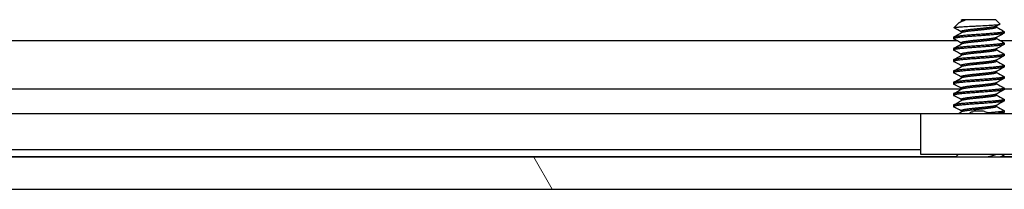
# Model space of a CAD drawing. Header units: millimetres. Extents: x 80 to 2248, y 80 to 1719.
# Tile 18 of 77: x 399 to 454, y 1480 to 1490. Entities that reach past the tile are written whole.
import ezdxf

# ---------------------------------------------------------------- set-up
doc = ezdxf.new("R2010")
doc.units = ezdxf.units.MM
doc.header["$LTSCALE"] = 8.333333
doc.layers.add('Hatch (ANSI)', color=7, linetype='Continuous', lineweight=18)
doc.layers.add('Visible (ANSI)', color=7, linetype='Continuous', lineweight=25)

msp = doc.modelspace()

# ---------------------------------------------------------------- hatches: boundary and pattern name
at = {"layer": 'Hatch (ANSI)'}
h = msp.add_hatch(dxfattribs=at)
h.set_pattern_fill('ANSI31', color=256, scale=211.666667, angle=75, style=0)
h.set_pattern_definition([(120, (0, 0), (-22.9136, -13.22917), [])])
h.paths.add_polyline_path([(350.5197, 1481.8713), (350.5197, 1480.0679), (757.9611, 1480.0679), (757.9611, 1481.8713)])

# ---------------------------------------------------------------- linework, layer by layer
at = {"layer": 'Visible (ANSI)'}
for p, q in [((451.6943, 1489.5929), (451.6476, 1489.5462)), ((451.8613, 1489.5462), (451.6476, 1489.5462)), ((451.6476, 1489.5462), (451.6476, 1489.4895)), ((453.5866, 1489.5929), (451.6943, 1489.5929)), ((453.5866, 1489.5929), (453.8289, 1489.3505)), ((451.4995, 1489.3981), (451.2477, 1489.1463)), ((451.6476, 1488.9246), (451.6476, 1488.8545)), ((453.6332, 1489.2322), (453.6332, 1489.1627)), ((454.0628, 1488.9246), (454.0628, 1488.8452)), ((358.0769, 1488.4204), (451.3973, 1488.4204)), ((451.218, 1488.6071), (451.218, 1488.5277)), ((453.6332, 1488.5972), (453.6332, 1488.5277)), ((453.8408, 1488.4204), (654.5785, 1488.4204)), ((451.218, 1487.9721), (451.218, 1487.8927)), ((451.6476, 1488.2896), (451.6476, 1488.2195)), ((453.6332, 1487.9622), (453.6332, 1487.8927)), ((454.0628, 1488.2896), (454.0628, 1488.2102)), ((451.218, 1487.3371), (451.218, 1487.2577)), ((451.6476, 1487.6546), (451.6476, 1487.5845)), ((453.6332, 1487.3272), (453.6332, 1487.2577)), ((454.0628, 1487.6546), (454.0628, 1487.5752)), ((451.218, 1486.7021), (451.218, 1486.6227)), ((451.6476, 1487.0196), (451.6476, 1486.9495)), ((454.0628, 1487.0196), (454.0628, 1486.9402)), ((451.6476, 1486.3846), (451.6476, 1486.3145)), ((453.6332, 1486.6922), (453.6332, 1486.6227)), ((454.0628, 1486.3846), (454.0628, 1486.3052)), ((358.2413, 1485.7138), (451.6476, 1485.7138)), ((451.218, 1486.0671), (451.218, 1485.9877)), ((451.6476, 1485.7496), (451.6476, 1485.6795)), ((453.6332, 1486.0572), (453.6332, 1485.9877)), ((454.0628, 1485.7496), (454.0628, 1485.6702)), ((454.0628, 1485.7138), (654.8476, 1485.7138)), ((451.218, 1485.4321), (451.218, 1485.3527)), ((451.6476, 1485.1146), (451.6476, 1485.0445)), ((453.6332, 1485.4222), (453.6332, 1485.3527)), ((454.0628, 1485.1146), (454.0628, 1485.0352)), ((451.218, 1484.7971), (451.218, 1484.7177)), ((453.6332, 1484.7872), (453.6332, 1484.7177)), ((449.3869, 1484.3099), (361.593, 1484.3099)), ((449.3869, 1482.0279), (449.3869, 1484.3279)), ((449.3869, 1484.3279), (455.8869, 1484.3279)), ((451.6476, 1484.4796), (451.6476, 1484.4095)), ((454.0628, 1484.4796), (454.0628, 1484.4002)), ((449.3869, 1482.2779), (362.219, 1482.2779)), ((757.9611, 1481.8713), (350.5197, 1481.8713)), ((451.3452, 1481.8969), (358.2413, 1481.8969)), ((455.8869, 1482.0279), (449.3869, 1482.0279)), ((451.4762, 1482.0279), (451.3196, 1481.8713)), ((451.4751, 1482.0267), (451.4731, 1482.0279)), ((454.0628, 1481.9396), (454.0628, 1481.8713)), ((654.5452, 1481.8969), (454.0628, 1481.8969)), ((350.5197, 1480.0679), (757.9611, 1480.0679))]:
    msp.add_line(p, q, dxfattribs=at)
msp.add_ellipse((452.6369, 1484.4245), major_axis=(0.343, 0), ratio=0.1068566, start_param=0.4127074, end_param=2.7288852, dxfattribs=at)
for points, knots in [([(451.6342, 1489.4728), (451.6074, 1489.4627), (451.5596, 1489.4435), (451.514, 1489.4112), (451.5061, 1489.4047), (451.4995, 1489.3981)], [-0.169469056, -0.169469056, -0.169469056, -0.169469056, -0.142100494, -0.142100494, -0.135141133, -0.135141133, -0.135141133, -0.135141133]), ([(451.2513, 1489.1371), (451.2481, 1489.139), (451.2463, 1489.1408), (451.2461, 1489.1426), (451.2455, 1489.147), (451.2536, 1489.1513), (451.2704, 1489.1555), (451.2871, 1489.1597), (451.3128, 1489.1638), (451.3462, 1489.1677)], [0.00042803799, 0.00042803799, 0.00042803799, 0.00042803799, 0.00054045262, 0.00054045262, 0.00054045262, 0.00081067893, 0.00081067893, 0.00081067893, 0.00108090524, 0.00108090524, 0.00108090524, 0.00108090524]), ([(451.3462, 1489.1677), (451.405, 1489.1745), (451.4761, 1489.1806), (451.6137, 1489.1914), (451.6999, 1489.1974), (451.9301, 1489.212), (452.0816, 1489.2204), (452.3224, 1489.2323), (452.4058, 1489.236), (452.6567, 1489.2479), (452.8246, 1489.2565), (453.1404, 1489.2743), (453.2854, 1489.2832), (453.5081, 1489.2985), (453.6219, 1489.306), (453.7736, 1489.3242), (453.8138, 1489.3325), (453.8313, 1489.3442), (453.8321, 1489.3474), (453.8289, 1489.3505)], [-0.3275077, -0.3275077, -0.3275077, -0.3275077, -0.298679, -0.298679, -0.26513723, -0.26513723, -0.21824944, -0.21824944, -0.19498337, -0.19498337, -0.1484776, -0.1484776, -0.10250817, -0.10250817, -0.06653819, -0.06653819, -0.03897493, -0.03897493, -0.02853075, -0.02853075, -0.02853075, -0.02853075]), ([(452.0869, 1484.3278), (452.1057, 1484.3422), (452.1254, 1484.3555), (452.1731, 1484.3839), (452.2019, 1484.3981), (452.2614, 1484.4221), (452.2925, 1484.4318), (452.3227, 1484.4392)], [0.012495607, 0.012495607, 0.012495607, 0.012495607, 0.0195994, 0.0195994, 0.029259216, 0.029259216, 0.039250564, 0.039250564, 0.039250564, 0.039250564]), ([(452.9511, 1484.4392), (452.9943, 1484.4287), (453.0391, 1484.4132), (453.1183, 1484.3749), (453.154, 1484.3531), (453.187, 1484.3279)], [0, 0, 0, 0, 0.014245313, 0.014245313, 0.026722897, 0.026722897, 0.026722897, 0.026722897]), ([(453.6474, 1482.0279), (453.6434, 1482.0255), (453.6391, 1482.0232), (453.5699, 1481.9877), (453.4726, 1481.9625), (453.305, 1481.9185), (453.2014, 1481.8946), (453.0869, 1481.8713)], [-0.078849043, -0.078849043, -0.078849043, -0.078849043, -0.076431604, -0.076431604, -0.041316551, -0.041316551, -0.001073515, -0.001073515, -0.001073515, -0.001073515])]:
    msp.add_open_spline(points, degree=3, knots=knots, dxfattribs=at)
for points in [[(451.5507, 1489.435), (451.5883, 1489.4561), (451.6258, 1489.4772), (451.6633, 1489.4983)], [(451.8613, 1489.5462), (451.7699, 1489.5195), (451.6929, 1489.4949), (451.6342, 1489.4728)], [(451.6476, 1488.9147), (451.5157, 1488.9891), (451.3835, 1489.0632), (451.2513, 1489.1371)], [(453.8247, 1489.3399), (453.7549, 1489.3007), (453.6851, 1489.2614), (453.6154, 1489.2221)], [(453.6332, 1489.172), (453.7725, 1489.0936), (453.9119, 1489.0155), (454.0514, 1488.9376)], [(451.2295, 1488.6201), (451.3742, 1488.701), (451.5188, 1488.782), (451.6633, 1488.8633)], [(451.6476, 1488.2797), (451.5088, 1488.358), (451.3698, 1488.4359), (451.2306, 1488.5137)], [(454.0502, 1488.8312), (453.9051, 1488.7501), (453.7601, 1488.6688), (453.6154, 1488.5871)], [(453.6332, 1488.537), (453.7725, 1488.4586), (453.9119, 1488.3805), (454.0514, 1488.3026)], [(451.2295, 1487.9851), (451.3742, 1488.066), (451.5188, 1488.147), (451.6633, 1488.2283)], [(451.6476, 1487.6447), (451.5088, 1487.723), (451.3698, 1487.8009), (451.2306, 1487.8787)], [(454.0502, 1488.1962), (453.9051, 1488.1151), (453.7601, 1488.0338), (453.6154, 1487.9521)], [(453.6332, 1487.902), (453.7725, 1487.8236), (453.9119, 1487.7455), (454.0514, 1487.6676)], [(451.2295, 1487.3501), (451.3742, 1487.431), (451.5188, 1487.512), (451.6633, 1487.5933)], [(454.0502, 1487.5612), (453.9051, 1487.4801), (453.7601, 1487.3988), (453.6154, 1487.3171)], [(453.6332, 1487.267), (453.7725, 1487.1886), (453.9119, 1487.1105), (454.0514, 1487.0326)], [(451.2295, 1486.7151), (451.3742, 1486.796), (451.5188, 1486.877), (451.6633, 1486.9583)], [(451.6476, 1487.0097), (451.5088, 1487.088), (451.3698, 1487.1659), (451.2306, 1487.2437)], [(454.0502, 1486.9262), (453.9051, 1486.8451), (453.7601, 1486.7638), (453.6154, 1486.6821)], [(451.2295, 1486.0801), (451.3742, 1486.161), (451.5188, 1486.242), (451.6633, 1486.3233)], [(451.6476, 1486.3747), (451.5088, 1486.453), (451.3698, 1486.5309), (451.2306, 1486.6087)], [(454.0502, 1486.2912), (453.9051, 1486.2101), (453.7601, 1486.1288), (453.6154, 1486.0471)], [(453.6332, 1486.632), (453.7725, 1486.5536), (453.9119, 1486.4755), (454.0514, 1486.3976)], [(451.2295, 1485.4451), (451.3742, 1485.526), (451.5188, 1485.607), (451.6633, 1485.6883)], [(451.6476, 1485.7397), (451.5088, 1485.818), (451.3698, 1485.8959), (451.2306, 1485.9737)], [(454.0502, 1485.6562), (453.9051, 1485.5751), (453.7601, 1485.4938), (453.6154, 1485.4121)], [(453.6332, 1485.997), (453.7725, 1485.9186), (453.9119, 1485.8405), (454.0514, 1485.7626)], [(451.2295, 1484.8101), (451.3742, 1484.891), (451.5188, 1484.972), (451.6633, 1485.0533)], [(451.6476, 1485.1047), (451.5088, 1485.183), (451.3698, 1485.2609), (451.2306, 1485.3387)], [(453.6332, 1485.362), (453.7725, 1485.2836), (453.9119, 1485.2055), (454.0514, 1485.1276)], [(451.6476, 1484.4697), (451.5088, 1484.548), (451.3698, 1484.6259), (451.2306, 1484.7037)], [(454.0502, 1485.0212), (453.9051, 1484.9401), (453.7601, 1484.8588), (453.6154, 1484.7771)], [(453.6332, 1484.727), (453.7725, 1484.6486), (453.9119, 1484.5705), (454.0514, 1484.4926)], [(451.5024, 1484.3279), (451.556, 1484.358), (451.6097, 1484.3881), (451.6633, 1484.4183)], [(454.0502, 1484.3862), (454.0155, 1484.3668), (453.9807, 1484.3473), (453.946, 1484.3279)], [(453.9168, 1482.0279), (453.9616, 1482.0028), (454.0065, 1481.9777), (454.0514, 1481.9526)]]:
    msp.add_open_spline(points, degree=3, dxfattribs=at)
for points, weights, knots in [([(451.8613, 1489.5462), (451.7584, 1489.5288), (451.7035, 1489.5135), (451.6773, 1489.5062), (451.6633, 1489.4983)], [0.941670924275, 0.957095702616, 1, 0.979072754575, 0.964683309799], [0.0279141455, 0.0279141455, 0.0279141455, 0.03125, 0.03125, 0.0328771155, 0.0328771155, 0.0328771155]), ([(454.0514, 1488.9376), (454.1315, 1488.8928), (453.7189, 1488.852), (453.1835, 1488.7991), (452.3765, 1488.7462), (451.5696, 1488.6933), (451.298, 1488.6404)], [0.956333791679, 0.89348781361, 1, 0.866025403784, 1, 0.866025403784, 1], [0.064635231, 0.064635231, 0.064635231, 0.072916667, 0.072916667, 0.083333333, 0.083333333, 0.09375, 0.09375, 0.09375]), ([(452.9687, 1489.1166), (452.7176, 1489.0883), (452.4562, 1489.0637), (451.893, 1489.0108), (451.7035, 1488.9579), (451.6476, 1488.9423), (451.6476, 1488.9246)], [0.933012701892, 0.933012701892, 1, 0.866025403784, 1, 0.956406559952, 0.941182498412], [0.078125, 0.078125, 0.078125, 0.083333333, 0.083333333, 0.09375, 0.09375, 0.097139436, 0.097139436, 0.097139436]), ([(452.9687, 1489.0372), (452.7176, 1489.0089), (452.4562, 1488.9843), (451.893, 1488.9314), (451.7035, 1488.8785), (451.6773, 1488.8712), (451.6633, 1488.8633)], [0.933012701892, 0.933012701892, 1, 0.866025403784, 1, 0.979072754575, 0.964683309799], [0.078125, 0.078125, 0.078125, 0.083333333, 0.083333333, 0.09375, 0.09375, 0.095377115, 0.095377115, 0.095377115]), ([(453.6154, 1489.2221), (453.5655, 1489.1939), (453.3932, 1489.1695), (453.2198, 1489.145), (452.9687, 1489.1166)], [0.93301537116, 0.933435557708, 1, 0.933012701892, 0.933012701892], [0.067741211, 0.067741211, 0.067741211, 0.072916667, 0.072916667, 0.078125, 0.078125, 0.078125]), ([(453.6332, 1489.1627), (453.6332, 1489.1241), (453.3932, 1489.0902), (453.2198, 1489.0656), (452.9687, 1489.0372)], [0.941182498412, 0.909618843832, 1, 0.933012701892, 0.933012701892], [0.065889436, 0.065889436, 0.065889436, 0.072916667, 0.072916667, 0.078125, 0.078125, 0.078125]), ([(454.0628, 1488.8452), (454.0628, 1488.8066), (453.7189, 1488.7727), (453.1835, 1488.7197), (452.3765, 1488.6668), (451.5696, 1488.6139), (451.298, 1488.561)], [0.941182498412, 0.909618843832, 1, 0.866025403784, 1, 0.866025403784, 1], [0.128389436, 0.128389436, 0.128389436, 0.135416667, 0.135416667, 0.145833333, 0.145833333, 0.15625, 0.15625, 0.15625]), ([(452.9687, 1488.4816), (452.7176, 1488.4533), (452.4562, 1488.4287), (451.893, 1488.3758), (451.7035, 1488.3229), (451.6476, 1488.3073), (451.6476, 1488.2896)], [0.933012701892, 0.933012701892, 1, 0.866025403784, 1, 0.956406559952, 0.941182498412], [0.140625, 0.140625, 0.140625, 0.145833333, 0.145833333, 0.15625, 0.15625, 0.159639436, 0.159639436, 0.159639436]), ([(452.9687, 1488.4022), (452.7176, 1488.3739), (452.4562, 1488.3493), (451.893, 1488.2964), (451.7035, 1488.2435), (451.6773, 1488.2362), (451.6633, 1488.2283)], [0.933012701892, 0.933012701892, 1, 0.866025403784, 1, 0.979072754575, 0.964683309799], [0.140625, 0.140625, 0.140625, 0.145833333, 0.145833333, 0.15625, 0.15625, 0.157877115, 0.157877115, 0.157877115]), ([(453.6154, 1488.5871), (453.5655, 1488.5589), (453.3932, 1488.5345), (453.2198, 1488.51), (452.9687, 1488.4816)], [0.93301537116, 0.933435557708, 1, 0.933012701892, 0.933012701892], [0.130241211, 0.130241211, 0.130241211, 0.135416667, 0.135416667, 0.140625, 0.140625, 0.140625]), ([(453.6332, 1488.5277), (453.6332, 1488.4891), (453.3932, 1488.4552), (453.2198, 1488.4306), (452.9687, 1488.4022)], [0.941182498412, 0.909618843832, 1, 0.933012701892, 0.933012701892], [0.128389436, 0.128389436, 0.128389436, 0.135416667, 0.135416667, 0.140625, 0.140625, 0.140625]), ([(454.0514, 1488.3026), (454.1315, 1488.2578), (453.7189, 1488.217), (453.1835, 1488.1641), (452.3765, 1488.1112), (451.5696, 1488.0583), (451.298, 1488.0054)], [0.956333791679, 0.89348781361, 1, 0.866025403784, 1, 0.866025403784, 1], [0.127135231, 0.127135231, 0.127135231, 0.135416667, 0.135416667, 0.145833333, 0.145833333, 0.15625, 0.15625, 0.15625]), ([(454.0628, 1488.2102), (454.0628, 1488.1716), (453.7189, 1488.1377), (453.1835, 1488.0847), (452.3765, 1488.0318), (451.5696, 1487.9789), (451.298, 1487.926)], [0.941182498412, 0.909618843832, 1, 0.866025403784, 1, 0.866025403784, 1], [0.190889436, 0.190889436, 0.190889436, 0.197916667, 0.197916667, 0.208333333, 0.208333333, 0.21875, 0.21875, 0.21875]), ([(452.9687, 1487.8466), (452.7176, 1487.8183), (452.4562, 1487.7937), (451.893, 1487.7408), (451.7035, 1487.6879), (451.6476, 1487.6723), (451.6476, 1487.6546)], [0.933012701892, 0.933012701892, 1, 0.866025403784, 1, 0.956406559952, 0.941182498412], [0.203125, 0.203125, 0.203125, 0.208333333, 0.208333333, 0.21875, 0.21875, 0.222139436, 0.222139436, 0.222139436]), ([(453.6154, 1487.9521), (453.5655, 1487.9239), (453.3932, 1487.8995), (453.2198, 1487.875), (452.9687, 1487.8466)], [0.93301537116, 0.933435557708, 1, 0.933012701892, 0.933012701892], [0.192741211, 0.192741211, 0.192741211, 0.197916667, 0.197916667, 0.203125, 0.203125, 0.203125]), ([(453.6332, 1487.8927), (453.6332, 1487.8541), (453.3932, 1487.8202), (453.2198, 1487.7956), (452.9687, 1487.7672)], [0.941182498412, 0.909618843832, 1, 0.933012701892, 0.933012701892], [0.190889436, 0.190889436, 0.190889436, 0.197916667, 0.197916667, 0.203125, 0.203125, 0.203125]), ([(454.0514, 1487.6676), (454.1315, 1487.6228), (453.7189, 1487.582), (453.1835, 1487.5291), (452.3765, 1487.4762), (451.5696, 1487.4233), (451.298, 1487.3704)], [0.956333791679, 0.89348781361, 1, 0.866025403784, 1, 0.866025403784, 1], [0.189635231, 0.189635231, 0.189635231, 0.197916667, 0.197916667, 0.208333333, 0.208333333, 0.21875, 0.21875, 0.21875]), ([(454.0628, 1487.5752), (454.0628, 1487.5366), (453.7189, 1487.5027), (453.1835, 1487.4497), (452.3765, 1487.3968), (451.5696, 1487.3439), (451.298, 1487.291)], [0.941182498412, 0.909618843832, 1, 0.866025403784, 1, 0.866025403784, 1], [0.253389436, 0.253389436, 0.253389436, 0.260416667, 0.260416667, 0.270833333, 0.270833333, 0.28125, 0.28125, 0.28125]), ([(452.9687, 1487.7672), (452.7176, 1487.7389), (452.4562, 1487.7143), (451.893, 1487.6614), (451.7035, 1487.6085), (451.6773, 1487.6012), (451.6633, 1487.5933)], [0.933012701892, 0.933012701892, 1, 0.866025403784, 1, 0.979072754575, 0.964683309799], [0.203125, 0.203125, 0.203125, 0.208333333, 0.208333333, 0.21875, 0.21875, 0.220377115, 0.220377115, 0.220377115]), ([(453.6154, 1487.3171), (453.5655, 1487.2889), (453.3932, 1487.2645), (453.2198, 1487.24), (452.9687, 1487.2116)], [0.93301537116, 0.933435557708, 1, 0.933012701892, 0.933012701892], [0.255241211, 0.255241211, 0.255241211, 0.260416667, 0.260416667, 0.265625, 0.265625, 0.265625]), ([(453.6332, 1487.2577), (453.6332, 1487.2191), (453.3932, 1487.1852), (453.2198, 1487.1606), (452.9687, 1487.1322)], [0.941182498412, 0.909618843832, 1, 0.933012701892, 0.933012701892], [0.253389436, 0.253389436, 0.253389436, 0.260416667, 0.260416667, 0.265625, 0.265625, 0.265625]), ([(454.0514, 1487.0326), (454.1315, 1486.9878), (453.7189, 1486.947), (453.1835, 1486.8941), (452.3765, 1486.8412), (451.5696, 1486.7883), (451.298, 1486.7354)], [0.956333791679, 0.89348781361, 1, 0.866025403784, 1, 0.866025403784, 1], [0.252135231, 0.252135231, 0.252135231, 0.260416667, 0.260416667, 0.270833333, 0.270833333, 0.28125, 0.28125, 0.28125]), ([(454.0628, 1486.9402), (454.0628, 1486.9016), (453.7189, 1486.8677), (453.1835, 1486.8147), (452.3765, 1486.7618), (451.5696, 1486.7089), (451.298, 1486.656)], [0.941182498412, 0.909618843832, 1, 0.866025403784, 1, 0.866025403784, 1], [0.315889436, 0.315889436, 0.315889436, 0.322916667, 0.322916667, 0.333333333, 0.333333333, 0.34375, 0.34375, 0.34375]), ([(452.9687, 1487.2116), (452.7176, 1487.1833), (452.4562, 1487.1587), (451.893, 1487.1058), (451.7035, 1487.0529), (451.6476, 1487.0373), (451.6476, 1487.0196)], [0.933012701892, 0.933012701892, 1, 0.866025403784, 1, 0.956406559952, 0.941182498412], [0.265625, 0.265625, 0.265625, 0.270833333, 0.270833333, 0.28125, 0.28125, 0.284639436, 0.284639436, 0.284639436]), ([(452.9687, 1487.1322), (452.7176, 1487.1039), (452.4562, 1487.0793), (451.893, 1487.0264), (451.7035, 1486.9735), (451.6773, 1486.9662), (451.6633, 1486.9583)], [0.933012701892, 0.933012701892, 1, 0.866025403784, 1, 0.979072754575, 0.964683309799], [0.265625, 0.265625, 0.265625, 0.270833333, 0.270833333, 0.28125, 0.28125, 0.282877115, 0.282877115, 0.282877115]), ([(454.0514, 1486.3976), (454.1315, 1486.3528), (453.7189, 1486.312), (453.1835, 1486.2591), (452.3765, 1486.2062), (451.5696, 1486.1533), (451.298, 1486.1004)], [0.956333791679, 0.89348781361, 1, 0.866025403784, 1, 0.866025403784, 1], [0.314635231, 0.314635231, 0.314635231, 0.322916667, 0.322916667, 0.333333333, 0.333333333, 0.34375, 0.34375, 0.34375]), ([(454.0628, 1486.3052), (454.0628, 1486.2666), (453.7189, 1486.2327), (453.1835, 1486.1797), (452.3765, 1486.1268), (451.5696, 1486.0739), (451.298, 1486.021)], [0.941182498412, 0.909618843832, 1, 0.866025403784, 1, 0.866025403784, 1], [0.378389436, 0.378389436, 0.378389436, 0.385416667, 0.385416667, 0.395833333, 0.395833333, 0.40625, 0.40625, 0.40625]), ([(452.9687, 1486.5766), (452.7176, 1486.5483), (452.4562, 1486.5237), (451.893, 1486.4708), (451.7035, 1486.4179), (451.6476, 1486.4023), (451.6476, 1486.3846)], [0.933012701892, 0.933012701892, 1, 0.866025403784, 1, 0.956406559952, 0.941182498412], [0.328125, 0.328125, 0.328125, 0.333333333, 0.333333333, 0.34375, 0.34375, 0.347139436, 0.347139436, 0.347139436]), ([(452.9687, 1486.4972), (452.7176, 1486.4689), (452.4562, 1486.4443), (451.893, 1486.3914), (451.7035, 1486.3385), (451.6773, 1486.3312), (451.6633, 1486.3233)], [0.933012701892, 0.933012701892, 1, 0.866025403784, 1, 0.979072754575, 0.964683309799], [0.328125, 0.328125, 0.328125, 0.333333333, 0.333333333, 0.34375, 0.34375, 0.345377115, 0.345377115, 0.345377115]), ([(453.6154, 1486.6821), (453.5655, 1486.6539), (453.3932, 1486.6295), (453.2198, 1486.605), (452.9687, 1486.5766)], [0.93301537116, 0.933435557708, 1, 0.933012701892, 0.933012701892], [0.317741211, 0.317741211, 0.317741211, 0.322916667, 0.322916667, 0.328125, 0.328125, 0.328125]), ([(453.6332, 1486.6227), (453.6332, 1486.5841), (453.3932, 1486.5502), (453.2198, 1486.5256), (452.9687, 1486.4972)], [0.941182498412, 0.909618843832, 1, 0.933012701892, 0.933012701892], [0.315889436, 0.315889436, 0.315889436, 0.322916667, 0.322916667, 0.328125, 0.328125, 0.328125]), ([(454.0514, 1485.7626), (454.1315, 1485.7178), (453.7189, 1485.677), (453.1835, 1485.6241), (452.3765, 1485.5712), (451.5696, 1485.5183), (451.298, 1485.4654)], [0.956333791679, 0.89348781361, 1, 0.866025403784, 1, 0.866025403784, 1], [0.377135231, 0.377135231, 0.377135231, 0.385416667, 0.385416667, 0.395833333, 0.395833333, 0.40625, 0.40625, 0.40625]), ([(454.0628, 1485.6702), (454.0628, 1485.6316), (453.7189, 1485.5977), (453.1835, 1485.5447), (452.3765, 1485.4918), (451.5696, 1485.4389), (451.298, 1485.386)], [0.941182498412, 0.909618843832, 1, 0.866025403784, 1, 0.866025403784, 1], [0.440889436, 0.440889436, 0.440889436, 0.447916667, 0.447916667, 0.458333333, 0.458333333, 0.46875, 0.46875, 0.46875]), ([(452.9687, 1485.9416), (452.7176, 1485.9133), (452.4562, 1485.8887), (451.893, 1485.8358), (451.7035, 1485.7829), (451.6476, 1485.7673), (451.6476, 1485.7496)], [0.933012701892, 0.933012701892, 1, 0.866025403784, 1, 0.956406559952, 0.941182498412], [0.390625, 0.390625, 0.390625, 0.395833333, 0.395833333, 0.40625, 0.40625, 0.409639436, 0.409639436, 0.409639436]), ([(452.9687, 1485.8622), (452.7176, 1485.8339), (452.4562, 1485.8093), (451.893, 1485.7564), (451.7035, 1485.7035), (451.6773, 1485.6962), (451.6633, 1485.6883)], [0.933012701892, 0.933012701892, 1, 0.866025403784, 1, 0.979072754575, 0.964683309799], [0.390625, 0.390625, 0.390625, 0.395833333, 0.395833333, 0.40625, 0.40625, 0.407877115, 0.407877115, 0.407877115]), ([(453.6154, 1486.0471), (453.5655, 1486.0189), (453.3932, 1485.9945), (453.2198, 1485.97), (452.9687, 1485.9416)], [0.93301537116, 0.933435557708, 1, 0.933012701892, 0.933012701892], [0.380241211, 0.380241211, 0.380241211, 0.385416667, 0.385416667, 0.390625, 0.390625, 0.390625]), ([(453.6332, 1485.9877), (453.6332, 1485.9491), (453.3932, 1485.9152), (453.2198, 1485.8906), (452.9687, 1485.8622)], [0.941182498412, 0.909618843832, 1, 0.933012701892, 0.933012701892], [0.378389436, 0.378389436, 0.378389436, 0.385416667, 0.385416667, 0.390625, 0.390625, 0.390625]), ([(454.0514, 1485.1276), (454.1315, 1485.0828), (453.7189, 1485.042), (453.1835, 1484.9891), (452.3765, 1484.9362), (451.5696, 1484.8833), (451.298, 1484.8304)], [0.956333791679, 0.89348781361, 1, 0.866025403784, 1, 0.866025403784, 1], [0.439635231, 0.439635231, 0.439635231, 0.447916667, 0.447916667, 0.458333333, 0.458333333, 0.46875, 0.46875, 0.46875]), ([(452.9687, 1485.3066), (452.7176, 1485.2783), (452.4562, 1485.2537), (451.893, 1485.2008), (451.7035, 1485.1479), (451.6476, 1485.1323), (451.6476, 1485.1146)], [0.933012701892, 0.933012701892, 1, 0.866025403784, 1, 0.956406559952, 0.941182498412], [0.453125, 0.453125, 0.453125, 0.458333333, 0.458333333, 0.46875, 0.46875, 0.472139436, 0.472139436, 0.472139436]), ([(452.9687, 1485.2272), (452.7176, 1485.1989), (452.4562, 1485.1743), (451.893, 1485.1214), (451.7035, 1485.0685), (451.6773, 1485.0612), (451.6633, 1485.0533)], [0.933012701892, 0.933012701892, 1, 0.866025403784, 1, 0.979072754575, 0.964683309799], [0.453125, 0.453125, 0.453125, 0.458333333, 0.458333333, 0.46875, 0.46875, 0.470377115, 0.470377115, 0.470377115]), ([(453.6154, 1485.4121), (453.5655, 1485.3839), (453.3932, 1485.3595), (453.2198, 1485.335), (452.9687, 1485.3066)], [0.93301537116, 0.933435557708, 1, 0.933012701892, 0.933012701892], [0.442741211, 0.442741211, 0.442741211, 0.447916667, 0.447916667, 0.453125, 0.453125, 0.453125]), ([(453.6332, 1485.3527), (453.6332, 1485.3141), (453.3932, 1485.2802), (453.2198, 1485.2556), (452.9687, 1485.2272)], [0.941182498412, 0.909618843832, 1, 0.933012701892, 0.933012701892], [0.440889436, 0.440889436, 0.440889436, 0.447916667, 0.447916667, 0.453125, 0.453125, 0.453125]), ([(454.0628, 1485.0352), (454.0628, 1484.9966), (453.7189, 1484.9627), (453.1835, 1484.9097), (452.3765, 1484.8568), (451.5696, 1484.8039), (451.298, 1484.751)], [0.941182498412, 0.909618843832, 1, 0.866025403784, 1, 0.866025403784, 1], [0.503389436, 0.503389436, 0.503389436, 0.510416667, 0.510416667, 0.520833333, 0.520833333, 0.53125, 0.53125, 0.53125]), ([(452.9687, 1484.6716), (452.7176, 1484.6433), (452.4562, 1484.6187), (451.893, 1484.5658), (451.7035, 1484.5129), (451.6476, 1484.4973), (451.6476, 1484.4796)], [0.933012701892, 0.933012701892, 1, 0.866025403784, 1, 0.956406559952, 0.941182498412], [0.515625, 0.515625, 0.515625, 0.520833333, 0.520833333, 0.53125, 0.53125, 0.534639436, 0.534639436, 0.534639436]), ([(452.9687, 1484.5922), (452.7176, 1484.5639), (452.4562, 1484.5393), (451.893, 1484.4864), (451.7035, 1484.4335), (451.6773, 1484.4262), (451.6633, 1484.4183)], [0.933012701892, 0.933012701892, 1, 0.866025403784, 1, 0.979072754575, 0.964683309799], [0.515625, 0.515625, 0.515625, 0.520833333, 0.520833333, 0.53125, 0.53125, 0.532877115, 0.532877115, 0.532877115]), ([(453.6154, 1484.7771), (453.5655, 1484.7489), (453.3932, 1484.7245), (453.2198, 1484.7), (452.9687, 1484.6716)], [0.93301537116, 0.933435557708, 1, 0.933012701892, 0.933012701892], [0.505241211, 0.505241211, 0.505241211, 0.510416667, 0.510416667, 0.515625, 0.515625, 0.515625]), ([(453.6332, 1484.7177), (453.6332, 1484.6791), (453.3932, 1484.6452), (453.2198, 1484.6206), (452.9687, 1484.5922)], [0.941182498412, 0.909618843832, 1, 0.933012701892, 0.933012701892], [0.503389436, 0.503389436, 0.503389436, 0.510416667, 0.510416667, 0.515625, 0.515625, 0.515625]), ([(454.0514, 1484.4926), (454.1315, 1484.4478), (453.7189, 1484.407), (453.4834, 1484.3838), (453.1456, 1484.3569)], [0.956333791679, 0.89348781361, 1, 0.936273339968, 0.933171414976], [0.502135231, 0.502135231, 0.502135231, 0.510416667, 0.510416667, 0.515371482, 0.515371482, 0.515371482])]:
    msp.add_rational_spline(points, weights, degree=2, knots=knots, dxfattribs=at)
for points, weights in [([(451.298, 1488.561), (451.1854, 1488.539), (451.2306, 1488.5137)], [1, 0.939684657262, 0.933677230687]), ([(451.298, 1488.6404), (451.218, 1488.6248), (451.218, 1488.6071)], [1, 0.956406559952, 0.941182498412]), ([(451.298, 1487.926), (451.1854, 1487.904), (451.2306, 1487.8787)], [1, 0.939684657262, 0.933677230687]), ([(451.298, 1488.0054), (451.218, 1487.9898), (451.218, 1487.9721)], [1, 0.956406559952, 0.941182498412]), ([(451.298, 1487.291), (451.1854, 1487.269), (451.2306, 1487.2437)], [1, 0.939684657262, 0.933677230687]), ([(451.298, 1487.3704), (451.218, 1487.3548), (451.218, 1487.3371)], [1, 0.956406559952, 0.941182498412]), ([(451.298, 1486.7354), (451.218, 1486.7198), (451.218, 1486.7021)], [1, 0.956406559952, 0.941182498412]), ([(451.298, 1486.656), (451.1854, 1486.634), (451.2306, 1486.6087)], [1, 0.939684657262, 0.933677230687]), ([(451.298, 1486.021), (451.1854, 1485.999), (451.2306, 1485.9737)], [1, 0.939684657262, 0.933677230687]), ([(451.298, 1486.1004), (451.218, 1486.0848), (451.218, 1486.0671)], [1, 0.956406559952, 0.941182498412]), ([(451.298, 1485.386), (451.1854, 1485.364), (451.2306, 1485.3387)], [1, 0.939684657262, 0.933677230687]), ([(451.298, 1485.4654), (451.218, 1485.4498), (451.218, 1485.4321)], [1, 0.956406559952, 0.941182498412]), ([(451.298, 1484.751), (451.1854, 1484.729), (451.2306, 1484.7037)], [1, 0.939684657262, 0.933677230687]), ([(451.298, 1484.8304), (451.218, 1484.8148), (451.218, 1484.7971)], [1, 0.956406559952, 0.941182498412]), ([(454.0628, 1484.4002), (454.0628, 1484.3618), (453.721, 1484.3279)], [0.941182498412, 0.909725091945, 0.999392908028]), ([(454.0514, 1481.9526), (454.1267, 1481.9105), (453.7601, 1481.8713)], [0.956333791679, 0.897071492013, 0.988403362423])]:
    msp.add_rational_spline(points, weights, degree=2, dxfattribs=at)

doc.saveas('drawing.dxf')
